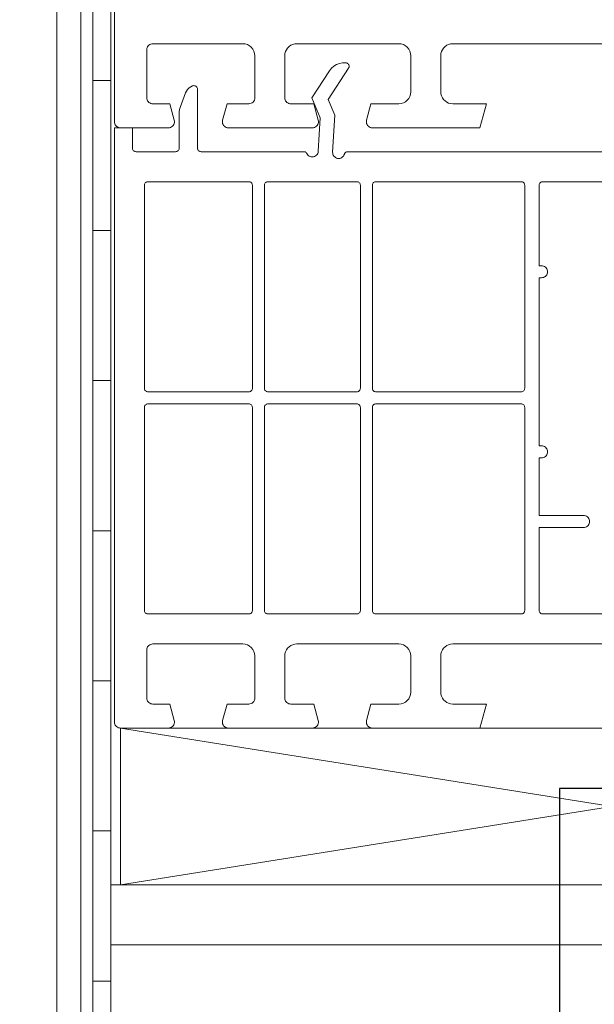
# Model space of a CAD drawing. Header units: metres. Extents: x 69 to 122.5, y -21.4 to -4.6.
# Tile 94 of 250: x 77.335 to 77.3829, y -15.4139 to -15.3319. Entities that reach past the tile are written whole.
import ezdxf

# ---------------------------------------------------------------- set-up
doc = ezdxf.new("R2010")
doc.units = ezdxf.units.M
doc.header["$LTSCALE"] = 0.02
doc.linetypes.add('gestrichelt - 01', pattern=[2, 1, -1])
for name, color, linetype, lineweight in [('013_Beton und Stahlbetonarbeiten-330 Außenstützen', 7, 'Continuous', 25), ('032_Metallarbeiten-Fenster', 7, 'Continuous', 5), ('Keine', 7, 'Continuous', 9)]:
    doc.layers.add(name, color=color, linetype=linetype, lineweight=lineweight)

msp = doc.modelspace()

# ---------------------------------------------------------------- linework, layer by layer
at = {"layer": '013_Beton und Stahlbetonarbeiten-330 Außenstützen', "color": 7, "linetype": 'gestrichelt - 01', "lineweight": 25}
msp.add_lwpolyline([(77.66, -15.395915), (77.38, -15.395915), (77.38, -15.545915), (76.784, -15.545915)], dxfattribs=at)
at = {"layer": '032_Metallarbeiten-Fenster', "color": 7, "linetype": 'Continuous', "lineweight": 18}
for p, q in [((77.425202, -15.403949), (77.3434, -15.390885)), ((77.3434, -15.403949), (77.425202, -15.390885))]:
    msp.add_line(p, q, dxfattribs=at)
at = {"layer": '032_Metallarbeiten-Fenster', "color": 7, "linetype": 'Continuous', "lineweight": 9}
msp.add_lwpolyline([(77.338094, -15.211971), (77.340094, -15.211971), (77.340094, -15.553271), (77.362593, -15.553271), (77.362593, -15.555271), (77.338094, -15.555271)], close=True, dxfattribs=at)
msp.add_lwpolyline([(77.342589, -15.211955), (77.342589, -15.549172), (77.386491, -15.549172), (77.37816, -15.557286)], dxfattribs=at)
at = {"layer": '032_Metallarbeiten-Fenster'}
for points in [[(77.3429, -15.290905), (77.3429, -15.340395), (77.3429, -15.340395), (77.342908, -15.340482), (77.34293, -15.340566), (77.342967, -15.340645), (77.343017, -15.340717), (77.343079, -15.340778), (77.34315, -15.340828), (77.343229, -15.340865), (77.343313, -15.340888), (77.3434, -15.340895), (77.3474, -15.340895), (77.3474, -15.340895), (77.347491, -15.340887), (77.347579, -15.340862), (77.347661, -15.340821), (77.347735, -15.340767), (77.347797, -15.3407), (77.347846, -15.340622), (77.34788, -15.340537), (77.347897, -15.340447), (77.347899, -15.340356), (77.347883, -15.340266), (77.347516, -15.338895), (77.3461, -15.338895), (77.3461, -15.338895), (77.346013, -15.338888), (77.345929, -15.338865), (77.34585, -15.338828), (77.345779, -15.338778), (77.345717, -15.338717), (77.345667, -15.338645), (77.34563, -15.338566), (77.345608, -15.338482), (77.3456, -15.338395), (77.3456, -15.334395), (77.3456, -15.334395), (77.345608, -15.334308), (77.34563, -15.334224), (77.345667, -15.334145), (77.345717, -15.334074), (77.345779, -15.334012), (77.34585, -15.333962), (77.345929, -15.333925), (77.346013, -15.333903), (77.3461, -15.333895), (77.3536, -15.333895), (77.3536, -15.333895), (77.353795, -15.333914), (77.353983, -15.333971), (77.354156, -15.334064), (77.354307, -15.334188), (77.354432, -15.33434), (77.354524, -15.334512), (77.354581, -15.3347), (77.3546, -15.334895), (77.3546, -15.338395), (77.3546, -15.338395), (77.354591, -15.338493), (77.354562, -15.338586), (77.354516, -15.338673), (77.354454, -15.338749), (77.354378, -15.338811), (77.354291, -15.338857), (77.354198, -15.338886), (77.3541, -15.338895), (77.352284, -15.338895), (77.351917, -15.340266), (77.351917, -15.340266), (77.351902, -15.340356), (77.351903, -15.340447), (77.351921, -15.340537), (77.351955, -15.340622), (77.352003, -15.3407), (77.352066, -15.340767), (77.352139, -15.340821), (77.352221, -15.340862), (77.352309, -15.340887), (77.3524, -15.340895), (77.3594, -15.340895), (77.3594, -15.340895), (77.359491, -15.340887), (77.359579, -15.340862), (77.359661, -15.340821), (77.359735, -15.340767), (77.359797, -15.3407), (77.359846, -15.340622), (77.35988, -15.340537), (77.359897, -15.340447), (77.359899, -15.340356), (77.359883, -15.340266), (77.359516, -15.338895), (77.3576, -15.338895), (77.3576, -15.338895), (77.357513, -15.338888), (77.357429, -15.338865), (77.35735, -15.338828), (77.357279, -15.338778), (77.357217, -15.338717), (77.357167, -15.338645), (77.35713, -15.338566), (77.357108, -15.338482), (77.3571, -15.338395), (77.3571, -15.334895), (77.3571, -15.334895), (77.357115, -15.334722), (77.35716, -15.334553), (77.357234, -15.334395), (77.357334, -15.334252), (77.357457, -15.334129), (77.3576, -15.334029), (77.357758, -15.333955), (77.357926, -15.33391), (77.3581, -15.333895), (77.3666, -15.333895), (77.3666, -15.333895), (77.366795, -15.333914), (77.366983, -15.333971), (77.367156, -15.334064), (77.367307, -15.334188), (77.367432, -15.33434), (77.367524, -15.334512), (77.367581, -15.3347), (77.3676, -15.334895), (77.3676, -15.337895), (77.3676, -15.337895), (77.367581, -15.33809), (77.367524, -15.338278), (77.367432, -15.338451), (77.367307, -15.338602), (77.367156, -15.338727), (77.366983, -15.338819), (77.366795, -15.338876), (77.3666, -15.338895), (77.364284, -15.338895), (77.363917, -15.340266), (77.363917, -15.340266), (77.363902, -15.340356), (77.363903, -15.340447), (77.363921, -15.340537), (77.363955, -15.340622), (77.364003, -15.3407), (77.364066, -15.340767), (77.364139, -15.340821), (77.364221, -15.340862), (77.364309, -15.340887), (77.3644, -15.340895), (77.373364, -15.340895), (77.3739, -15.338895), (77.3711, -15.338895), (77.3711, -15.338895), (77.370926, -15.33888), (77.370758, -15.338835), (77.3706, -15.338761), (77.370457, -15.338661), (77.370334, -15.338538), (77.370234, -15.338395), (77.37016, -15.338237), (77.370115, -15.338069), (77.3701, -15.337895), (77.3701, -15.334895), (77.3701, -15.334895), (77.370115, -15.334722), (77.37016, -15.334553), (77.370234, -15.334395), (77.370334, -15.334252), (77.370457, -15.334129), (77.3706, -15.334029), (77.370758, -15.333955), (77.370926, -15.33391), (77.3711, -15.333895), (77.4087, -15.333895)], [(77.403516, -15.342885), (77.362353, -15.342885), (77.362353, -15.342885), (77.362299, -15.34289), (77.362247, -15.342905), (77.362198, -15.342929), (77.362154, -15.342961), (77.362116, -15.343001), (77.362087, -15.343047), (77.362066, -15.343098), (77.362066, -15.343098), (77.362032, -15.343182), (77.361984, -15.343258), (77.361922, -15.343324), (77.361849, -15.343378), (77.361768, -15.343419), (77.361681, -15.343443), (77.36159, -15.343452), (77.3615, -15.343444), (77.3615, -15.343444), (77.361413, -15.34342), (77.361331, -15.343381), (77.361258, -15.343327), (77.361196, -15.343262), (77.361146, -15.343186), (77.361111, -15.343102), (77.361092, -15.343013), (77.361089, -15.342923), (77.361269, -15.339845), (77.360706, -15.338534), (77.362413, -15.33594), (77.362413, -15.33594), (77.36244, -15.335889), (77.362457, -15.335835), (77.362463, -15.335778), (77.362458, -15.335721), (77.362442, -15.335666), (77.362417, -15.335615), (77.362382, -15.33557), (77.362339, -15.335532), (77.36229, -15.335503), (77.362236, -15.335484), (77.36218, -15.335475), (77.36218, -15.335475), (77.361919, -15.335483), (77.361663, -15.335536), (77.36142, -15.335632), (77.361197, -15.335769), (77.361002, -15.335943), (77.36084, -15.336148), (77.359349, -15.338414), (77.360054, -15.340058), (77.359891, -15.342853), (77.359891, -15.342853), (77.359877, -15.342945), (77.359846, -15.343033), (77.359799, -15.343114), (77.359738, -15.343184), (77.359665, -15.343242), (77.359583, -15.343286), (77.359494, -15.343313), (77.359401, -15.343324), (77.359308, -15.343317), (77.359218, -15.343292), (77.359134, -15.343252), (77.359059, -15.343197), (77.358996, -15.343128), (77.358946, -15.34305), (77.358946, -15.34305), (77.358917, -15.343003), (77.358879, -15.342963), (77.358835, -15.34293), (77.358786, -15.342905), (77.358733, -15.34289), (77.358678, -15.342885), (77.35012, -15.342885), (77.35012, -15.342885), (77.350068, -15.342881), (77.350017, -15.342867), (77.34997, -15.342845), (77.349927, -15.342815), (77.34989, -15.342778), (77.34986, -15.342735), (77.349838, -15.342688), (77.349825, -15.342637), (77.34982, -15.342585), (77.34982, -15.337685), (77.34982, -15.337685), (77.349815, -15.337628), (77.349798, -15.337572), (77.349771, -15.337521), (77.349735, -15.337476), (77.349691, -15.337439), (77.349641, -15.337411), (77.349586, -15.337393), (77.349529, -15.337385), (77.349471, -15.337389), (77.349415, -15.337404), (77.349415, -15.337404), (77.349262, -15.337477), (77.349123, -15.337574), (77.349002, -15.337694), (77.348903, -15.337833), (77.34883, -15.337986), (77.348365, -15.339206), (77.348365, -15.339206), (77.348317, -15.339381), (77.3483, -15.339562), (77.3483, -15.342585), (77.3483, -15.342585), (77.348296, -15.342637), (77.348282, -15.342688), (77.34826, -15.342735), (77.34823, -15.342778), (77.348193, -15.342815), (77.34815, -15.342845), (77.348103, -15.342867), (77.348052, -15.342881), (77.348, -15.342885), (77.3447, -15.342885), (77.3447, -15.342885), (77.344648, -15.342881), (77.344597, -15.342867), (77.34455, -15.342845), (77.344507, -15.342815), (77.34447, -15.342778), (77.34444, -15.342735), (77.344418, -15.342688), (77.344405, -15.342637), (77.3444, -15.342585), (77.3444, -15.340895), (77.3429, -15.340895), (77.3429, -15.390385), (77.3429, -15.390385), (77.342908, -15.390472), (77.34293, -15.390556), (77.342967, -15.390635), (77.343017, -15.390707), (77.343079, -15.390768), (77.34315, -15.390818), (77.343229, -15.390855), (77.343313, -15.390878), (77.3434, -15.390885), (77.3474, -15.390885), (77.3474, -15.390885), (77.347491, -15.390877), (77.347579, -15.390852), (77.347661, -15.390811), (77.347735, -15.390757), (77.347797, -15.39069), (77.347846, -15.390612), (77.34788, -15.390527), (77.347897, -15.390437), (77.347899, -15.390346), (77.347883, -15.390256), (77.347516, -15.388885), (77.3461, -15.388885), (77.3461, -15.388885), (77.346013, -15.388878), (77.345929, -15.388855), (77.34585, -15.388818), (77.345779, -15.388768), (77.345717, -15.388707), (77.345667, -15.388635), (77.34563, -15.388556), (77.345608, -15.388472), (77.3456, -15.388385), (77.3456, -15.384385), (77.3456, -15.384385), (77.345608, -15.384298), (77.34563, -15.384214), (77.345667, -15.384135), (77.345717, -15.384064), (77.345779, -15.384002), (77.34585, -15.383952), (77.345929, -15.383915), (77.346013, -15.383893), (77.3461, -15.383885), (77.3536, -15.383885), (77.3536, -15.383885), (77.353795, -15.383904), (77.353983, -15.383961), (77.354156, -15.384054), (77.354307, -15.384178), (77.354432, -15.38433), (77.354524, -15.384503), (77.354581, -15.38469), (77.3546, -15.384885), (77.3546, -15.388385), (77.3546, -15.388385), (77.354591, -15.388483), (77.354562, -15.388577), (77.354516, -15.388663), (77.354454, -15.388739), (77.354378, -15.388801), (77.354291, -15.388847), (77.354198, -15.388876), (77.3541, -15.388885), (77.352284, -15.388885), (77.351917, -15.390256), (77.351917, -15.390256), (77.351902, -15.390346), (77.351903, -15.390437), (77.351921, -15.390527), (77.351955, -15.390612), (77.352003, -15.39069), (77.352066, -15.390757), (77.352139, -15.390812), (77.352221, -15.390852), (77.352309, -15.390877), (77.3524, -15.390885), (77.3594, -15.390885), (77.3594, -15.390885), (77.359491, -15.390877), (77.359579, -15.390852), (77.359661, -15.390811), (77.359735, -15.390757), (77.359797, -15.39069), (77.359846, -15.390612), (77.35988, -15.390527), (77.359897, -15.390437), (77.359899, -15.390346), (77.359883, -15.390256), (77.359516, -15.388885), (77.3576, -15.388885), (77.3576, -15.388885), (77.357513, -15.388878), (77.357429, -15.388855), (77.35735, -15.388818), (77.357279, -15.388768), (77.357217, -15.388707), (77.357167, -15.388635), (77.35713, -15.388556), (77.357108, -15.388472), (77.3571, -15.388385), (77.3571, -15.384885), (77.3571, -15.384885), (77.357115, -15.384712), (77.35716, -15.384543), (77.357234, -15.384385), (77.357334, -15.384242), (77.357457, -15.384119), (77.3576, -15.384019), (77.357758, -15.383945), (77.357926, -15.3839), (77.3581, -15.383885), (77.3666, -15.383885), (77.3666, -15.383885), (77.366795, -15.383904), (77.366983, -15.383961), (77.367156, -15.384054), (77.367307, -15.384178), (77.367432, -15.38433), (77.367524, -15.384503), (77.367581, -15.38469), (77.3676, -15.384885), (77.3676, -15.387885), (77.3676, -15.387885), (77.367581, -15.38808), (77.367524, -15.388268), (77.367432, -15.388441), (77.367307, -15.388592), (77.367156, -15.388717), (77.366983, -15.388809), (77.366795, -15.388866), (77.3666, -15.388885), (77.364284, -15.388885), (77.363917, -15.390256), (77.363917, -15.390256), (77.363902, -15.390346), (77.363903, -15.390437), (77.363921, -15.390527), (77.363955, -15.390612), (77.364003, -15.39069), (77.364066, -15.390757), (77.364139, -15.390812), (77.364221, -15.390852), (77.364309, -15.390877), (77.3644, -15.390885), (77.373364, -15.390885), (77.3739, -15.388885), (77.3711, -15.388885), (77.3711, -15.388885), (77.370926, -15.38887), (77.370758, -15.388825), (77.3706, -15.388751), (77.370457, -15.388651), (77.370334, -15.388528), (77.370234, -15.388385), (77.37016, -15.388227), (77.370115, -15.388059), (77.3701, -15.387885), (77.3701, -15.384885), (77.3701, -15.384885), (77.370115, -15.384712), (77.37016, -15.384543), (77.370234, -15.384385), (77.370334, -15.384242), (77.370457, -15.384119), (77.3706, -15.384019), (77.370758, -15.383945), (77.370926, -15.3839), (77.3711, -15.383885), (77.4087, -15.383885)], [(77.3885, -15.381385), (77.3786, -15.381385), (77.3786, -15.381385), (77.378542, -15.381379), (77.378485, -15.381362), (77.378433, -15.381335), (77.378388, -15.381297), (77.378351, -15.381252), (77.378323, -15.3812), (77.378306, -15.381144), (77.3783, -15.381085), (77.3783, -15.374185), (77.382, -15.374185), (77.382, -15.374185), (77.382087, -15.374178), (77.382171, -15.374155), (77.38225, -15.374118), (77.382321, -15.374068), (77.382383, -15.374007), (77.382433, -15.373935), (77.38247, -15.373856), (77.382492, -15.373772), (77.3825, -15.373685), (77.3825, -15.373685), (77.382492, -15.373598), (77.38247, -15.373514), (77.382433, -15.373435), (77.382383, -15.373364), (77.382321, -15.373302), (77.38225, -15.373252), (77.382171, -15.373215), (77.382087, -15.373193), (77.382, -15.373185), (77.3783, -15.373185), (77.3783, -15.368385), (77.3785, -15.368385), (77.3785, -15.368385), (77.378587, -15.368378), (77.378671, -15.368355), (77.37875, -15.368318), (77.378821, -15.368268), (77.378883, -15.368207), (77.378933, -15.368135), (77.37897, -15.368056), (77.378992, -15.367972), (77.379, -15.367885), (77.379, -15.367885), (77.378992, -15.367798), (77.37897, -15.367714), (77.378933, -15.367635), (77.378883, -15.367564), (77.378821, -15.367502), (77.37875, -15.367452), (77.378671, -15.367415), (77.378587, -15.367393), (77.3785, -15.367385), (77.3783, -15.367385), (77.3783, -15.353385), (77.3785, -15.353385), (77.378587, -15.353378), (77.378671, -15.353355), (77.37875, -15.353318), (77.378821, -15.353268), (77.378883, -15.353207), (77.378933, -15.353135), (77.37897, -15.353056), (77.378992, -15.352972), (77.379, -15.352885), (77.379, -15.352885), (77.378992, -15.352798), (77.37897, -15.352714), (77.378933, -15.352635), (77.378883, -15.352564), (77.378821, -15.352502), (77.37875, -15.352452), (77.378671, -15.352415), (77.378587, -15.352393), (77.3785, -15.352385), (77.3783, -15.352385), (77.3783, -15.345685), (77.3783, -15.345685), (77.378306, -15.345627), (77.378323, -15.34557), (77.378351, -15.345519), (77.378388, -15.345473), (77.378433, -15.345436), (77.378485, -15.345408), (77.378542, -15.345391), (77.3786, -15.345385), (77.3885, -15.345385)]]:
    msp.add_lwpolyline(points, dxfattribs=at)
for points in [[(77.3457, -15.362885), (77.3541, -15.362885), (77.3541, -15.362885), (77.354152, -15.362881), (77.354203, -15.362867), (77.35425, -15.362845), (77.354293, -15.362815), (77.35433, -15.362778), (77.35436, -15.362735), (77.354382, -15.362688), (77.354396, -15.362637), (77.3544, -15.362585), (77.3544, -15.345685), (77.3544, -15.345685), (77.354394, -15.345627), (77.354377, -15.34557), (77.35435, -15.345519), (77.354312, -15.345473), (77.354267, -15.345436), (77.354215, -15.345408), (77.354159, -15.345391), (77.3541, -15.345385), (77.3457, -15.345385), (77.3457, -15.345385), (77.345648, -15.34539), (77.345597, -15.345403), (77.34555, -15.345425), (77.345507, -15.345455), (77.34547, -15.345492), (77.34544, -15.345535), (77.345418, -15.345583), (77.345405, -15.345633), (77.3454, -15.345685), (77.3454, -15.362585), (77.3454, -15.362585), (77.345405, -15.362637), (77.345418, -15.362688), (77.34544, -15.362735), (77.34547, -15.362778), (77.345507, -15.362815), (77.34555, -15.362845), (77.345597, -15.362867), (77.345648, -15.362881)], [(77.3631, -15.345385), (77.3557, -15.345385), (77.3557, -15.345385), (77.355648, -15.34539), (77.355597, -15.345403), (77.35555, -15.345425), (77.355507, -15.345455), (77.35547, -15.345492), (77.35544, -15.345535), (77.355418, -15.345583), (77.355405, -15.345633), (77.3554, -15.345685), (77.3554, -15.362585), (77.3554, -15.362585), (77.355405, -15.362637), (77.355418, -15.362688), (77.35544, -15.362735), (77.35547, -15.362778), (77.355507, -15.362815), (77.35555, -15.362845), (77.355597, -15.362867), (77.355648, -15.362881), (77.3557, -15.362885), (77.3631, -15.362885), (77.3631, -15.362885), (77.363152, -15.362881), (77.363203, -15.362867), (77.36325, -15.362845), (77.363293, -15.362815), (77.36333, -15.362778), (77.36336, -15.362735), (77.363382, -15.362688), (77.363396, -15.362637), (77.3634, -15.362585), (77.3634, -15.345685), (77.3634, -15.345685), (77.363394, -15.345627), (77.363377, -15.34557), (77.36335, -15.345519), (77.363312, -15.345473), (77.363267, -15.345436), (77.363215, -15.345408), (77.363159, -15.345391)], [(77.3768, -15.345385), (77.3647, -15.345385), (77.3647, -15.345385), (77.364648, -15.34539), (77.364597, -15.345403), (77.36455, -15.345425), (77.364507, -15.345455), (77.36447, -15.345492), (77.36444, -15.345535), (77.364418, -15.345583), (77.364405, -15.345633), (77.3644, -15.345685), (77.3644, -15.362585), (77.3644, -15.362585), (77.364405, -15.362637), (77.364418, -15.362688), (77.36444, -15.362735), (77.36447, -15.362778), (77.364507, -15.362815), (77.36455, -15.362845), (77.364597, -15.362867), (77.364648, -15.362881), (77.3647, -15.362885), (77.3768, -15.362885), (77.3768, -15.362885), (77.376859, -15.362879), (77.376915, -15.362862), (77.376967, -15.362835), (77.377012, -15.362797), (77.37705, -15.362752), (77.377077, -15.3627), (77.377094, -15.362644), (77.3771, -15.362585), (77.3771, -15.345685), (77.3771, -15.345685), (77.377094, -15.345627), (77.377077, -15.34557), (77.37705, -15.345519), (77.377012, -15.345473), (77.376967, -15.345436), (77.376915, -15.345408), (77.376859, -15.345391)], [(77.3457, -15.381385), (77.3541, -15.381385), (77.3541, -15.381385), (77.354159, -15.381379), (77.354215, -15.381362), (77.354267, -15.381335), (77.354312, -15.381297), (77.35435, -15.381252), (77.354377, -15.3812), (77.354394, -15.381144), (77.3544, -15.381085), (77.3544, -15.364185), (77.3544, -15.364185), (77.354394, -15.364127), (77.354377, -15.36407), (77.35435, -15.364019), (77.354312, -15.363973), (77.354267, -15.363936), (77.354215, -15.363908), (77.354159, -15.363891), (77.3541, -15.363885), (77.3457, -15.363885), (77.3457, -15.363885), (77.345648, -15.36389), (77.345597, -15.363903), (77.34555, -15.363925), (77.345507, -15.363955), (77.34547, -15.363992), (77.34544, -15.364035), (77.345418, -15.364083), (77.345405, -15.364133), (77.3454, -15.364185), (77.3454, -15.381085), (77.3454, -15.381085), (77.345405, -15.381137), (77.345418, -15.381188), (77.34544, -15.381235), (77.34547, -15.381278), (77.345507, -15.381315), (77.34555, -15.381345), (77.345597, -15.381367), (77.345648, -15.381381)], [(77.3631, -15.363885), (77.3557, -15.363885), (77.3557, -15.363885), (77.355648, -15.36389), (77.355597, -15.363903), (77.35555, -15.363925), (77.355507, -15.363955), (77.35547, -15.363992), (77.35544, -15.364035), (77.355418, -15.364083), (77.355405, -15.364133), (77.3554, -15.364185), (77.3554, -15.381085), (77.3554, -15.381085), (77.355405, -15.381137), (77.355418, -15.381188), (77.35544, -15.381235), (77.35547, -15.381278), (77.355507, -15.381315), (77.35555, -15.381345), (77.355597, -15.381367), (77.355648, -15.381381), (77.3557, -15.381385), (77.3631, -15.381385), (77.3631, -15.381385), (77.363159, -15.381379), (77.363215, -15.381362), (77.363267, -15.381335), (77.363312, -15.381297), (77.36335, -15.381252), (77.363377, -15.3812), (77.363394, -15.381144), (77.3634, -15.381085), (77.3634, -15.364185), (77.3634, -15.364185), (77.363394, -15.364127), (77.363377, -15.36407), (77.36335, -15.364019), (77.363312, -15.363973), (77.363267, -15.363936), (77.363215, -15.363908), (77.363159, -15.363891)], [(77.3768, -15.363885), (77.3647, -15.363885), (77.3647, -15.363885), (77.364648, -15.36389), (77.364597, -15.363903), (77.36455, -15.363925), (77.364507, -15.363955), (77.36447, -15.363992), (77.36444, -15.364035), (77.364418, -15.364083), (77.364405, -15.364133), (77.3644, -15.364185), (77.3644, -15.381085), (77.3644, -15.381085), (77.364405, -15.381137), (77.364418, -15.381188), (77.36444, -15.381235), (77.36447, -15.381278), (77.364507, -15.381315), (77.36455, -15.381345), (77.364597, -15.381367), (77.364648, -15.381381), (77.3647, -15.381385), (77.3768, -15.381385), (77.3768, -15.381385), (77.376859, -15.381379), (77.376915, -15.381362), (77.376967, -15.381335), (77.377012, -15.381297), (77.37705, -15.381252), (77.377077, -15.3812), (77.377094, -15.381144), (77.3771, -15.381085), (77.3771, -15.364185), (77.3771, -15.364185), (77.377094, -15.364127), (77.377077, -15.36407), (77.37705, -15.364019), (77.377012, -15.363973), (77.376967, -15.363936), (77.376915, -15.363908), (77.376859, -15.363891)]]:
    msp.add_lwpolyline(points, close=True, dxfattribs=at)
at = {"layer": '032_Metallarbeiten-Fenster', "color": 7, "linetype": 'Continuous', "lineweight": 18}
for points in [[(77.3434, -15.390885), (77.425202, -15.390885), (77.425202, -15.403949), (77.3434, -15.403949)], [(77.342589, -15.403949), (77.50325, -15.403949), (77.50325, -15.408949), (77.342589, -15.408949)]]:
    msp.add_lwpolyline(points, close=True, dxfattribs=at)
at = {"layer": 'Keine', "color": 7, "linetype": 'Continuous', "lineweight": 9}
msp.add_lwpolyline([(77.341089, -15.211955), (77.341089, -15.550672), (77.382801, -15.550672), (77.377114, -15.556211)], dxfattribs=at)
for points in [[(77.342589, -15.324455), (77.342589, -15.336955), (77.341089, -15.336955), (77.341089, -15.324455)], [(77.342589, -15.336955), (77.342589, -15.349455), (77.341089, -15.349455), (77.341089, -15.336955)], [(77.342589, -15.349455), (77.342589, -15.361955), (77.341089, -15.361955), (77.341089, -15.349455)], [(77.342589, -15.361955), (77.342589, -15.374455), (77.341089, -15.374455), (77.341089, -15.361955)], [(77.342589, -15.374455), (77.342589, -15.386955), (77.341089, -15.386955), (77.341089, -15.374455)], [(77.342589, -15.386955), (77.342589, -15.399455), (77.341089, -15.399455), (77.341089, -15.386955)], [(77.342589, -15.399455), (77.342589, -15.411955), (77.341089, -15.411955), (77.341089, -15.399455)], [(77.342589, -15.411955), (77.342589, -15.424455), (77.341089, -15.424455), (77.341089, -15.411955)]]:
    msp.add_lwpolyline(points, close=True, dxfattribs=at)

doc.saveas('drawing.dxf')
